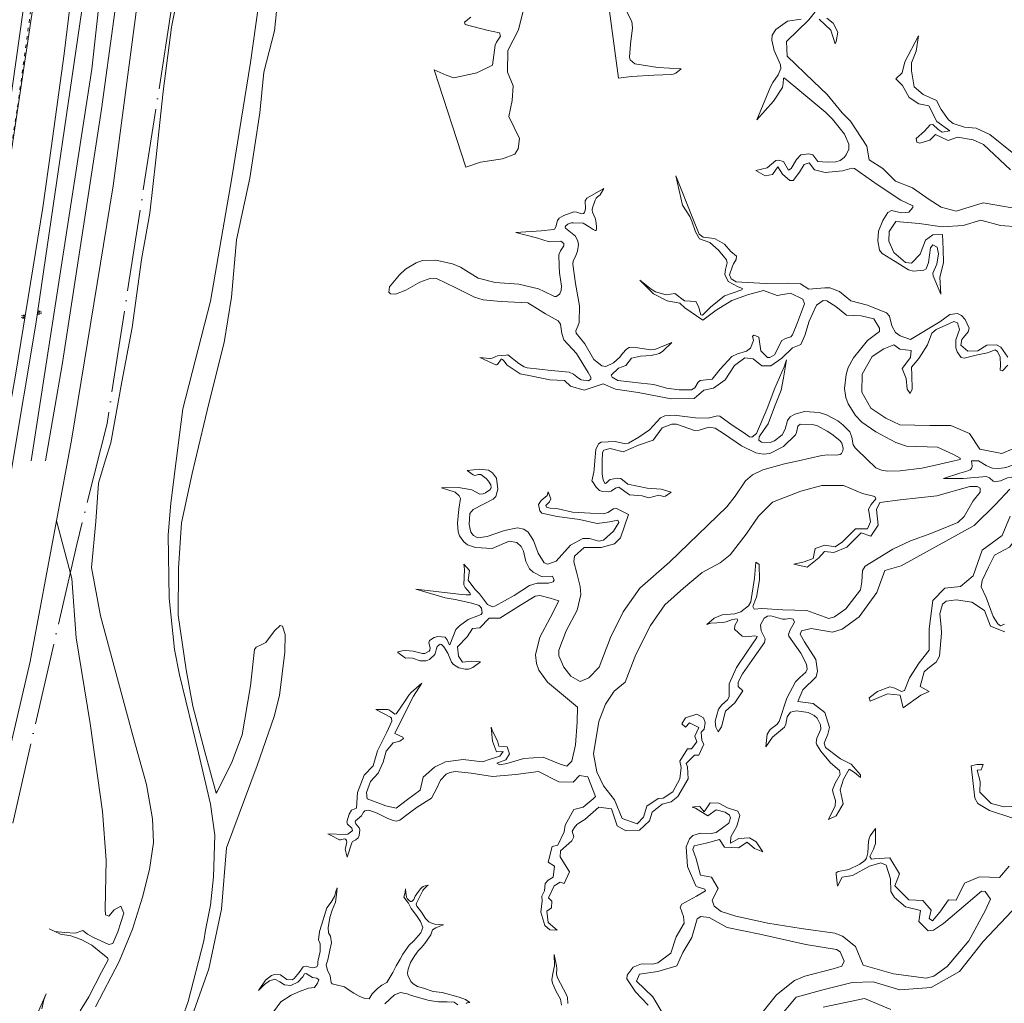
# Model space of a CAD drawing. Header units: metres. Extents: x 64961 to 73789, y 403835 to 410663.
# Tile 98 of 135: x 72292 to 72582, y 404840 to 405130. Entities that reach past the tile are written whole.
import ezdxf

# ---------------------------------------------------------------- set-up
doc = ezdxf.new("R2010")
doc.units = ezdxf.units.M
doc.linetypes.add('ACAD_ISO04W100', pattern=[30, 24, -3, 0, -3])
doc.linetypes.add('PERCEELGRENS', pattern=[2.5, 1, -1.5])
for name, color, linetype, lineweight in [('B-GEO-OG-GRENS-sectie-G', 253, 'ACAD_ISO04W100', 0), ('B-GEO-OG-GRENS_perceel-G', 253, 'PERCEELGRENS', 0), ('B-GEO-OG-OVLIJNOBJ-G', 253, 'Continuous', 0), ('B-GEO-OG-TALUD-S', 253, 'Continuous', 0), ('B-GEO-OG-VERH_kntgesl-G', 253, 'Continuous', 0), ('T22', 7, 'Continuous', 0)]:
    doc.layers.add(name, color=color, linetype=linetype, lineweight=lineweight)

# ---------------------------------------------------------------- blocks, each defined once
blk = doc.blocks.new('S04')
at = {"color": 0}
for p, q in [((0, 0.5), (0.5, 0.5)), ((0, 0.25), (1, 0.25)), ((0, 0), (0.5, 0)), ((0, -0.25), (1, -0.25)), ((0, -0.5), (0.5, -0.5))]:
    blk.add_line(p, q, dxfattribs=at)

msp = doc.modelspace()

# ---------------------------------------------------------------- linework, layer by layer
at = {"layer": 'B-GEO-OG-GRENS-sectie-G'}
msp.add_lwpolyline([(72382.775, 405570.095), (72380.867, 405540.787), (72378.805, 405513.193), (72349.383, 405274.72), (72356.136, 405259.031), (72346.124, 405192.738), (72317.91, 405011.008), (72308.967, 404975.311), (72286.188, 404876.022), (72271.539, 404818.588), (72255.954, 404762.765), (72240.531, 404714.454), (72131.155, 404418.738)], dxfattribs=at)
at = {"layer": 'B-GEO-OG-GRENS_perceel-G'}
msp.add_lwpolyline([(72183.867, 404663.238), (72184.61, 404665.24), (72205.42, 404725.92), (72218.25, 404766.36), (72234.06, 404821.18), (72247.21, 404869.08), (72255.09, 404901.26), (72266.47, 404957.48), (72279.32, 405025.78), (72291.57, 405104.22), (72307.69, 405223.02), (72311.716, 405256.259)], dxfattribs=at)
at = {"layer": 'B-GEO-OG-OVLIJNOBJ-G'}
for points in [[(72204.537, 404676.281), (72242.265, 404794.509), (72265.688, 404883.335), (72279.368, 404946.223), (72289.802, 404997.419), (72296.951, 405040.187), (72312.114, 405144.199), (72325.09, 405251.838), (72333.574, 405325.74), (72340.844, 405383.516), (72347.791, 405442.498), (72355.511, 405503.86), (72360.402, 405542.991), (72361.258, 405551.436), (72361.334, 405553.96), (72360.886, 405555.382)], [(72299.832, 405000), (72304.664, 405028.288), (72316.256, 405103.552), (72327.192, 405183.168), (72341.184, 405305.568), (72362.149, 405471.976)], [(72303.038, 404982.337), (72307.461, 405006.035), (72319.748, 405080.902), (72330.514, 405162.682), (72336.571, 405208.518), (72340.645, 405242.649)], [(72360.304, 405242.752), (72355.768, 405227.936), (72351.224, 405197.376), (72347.088, 405184.896), (72344.096, 405174.944), (72341.44, 405165.344), (72341.36, 405152.928), (72339.848, 405142.624), (72336.888, 405127.68), (72334.424, 405108.768), (72332.272, 405088.576), (72330.48, 405072.864), (72328.032, 405059.296), (72325.352, 405039.232), (72322.248, 405023.232), (72319.008, 405005.312), (72317.376, 405000)], [(72319.239, 405234.581), (72305.252, 405119.81), (72301.449, 405092.032), (72298.986, 405074.532), (72291.074, 405025.807), (72288.633, 405011.719), (72285.784, 404997.51), (72280.601, 404969.335), (72276.257, 404946.566), (72270.852, 404920.871), (72266.97, 404903.659), (72256.978, 404862.573), (72237.895, 404793.591)], [(72365.576, 405155.808), (72360.12, 405117.28), (72354.688, 405083.264), (72348.392, 405047.008), (72340.176, 405015.264), (72338.24, 405000)], [(72117.285, 404387.203), (72102.638, 404402.361), (72101.367, 404404.409), (72099.773, 404406.849), (72098.44, 404409.53), (72097.214, 404413.408), (72096.678, 404415.349), (72096.319, 404419.221), (72096.039, 404422.519), (72095.951, 404428.345), (72096.401, 404433.19), (72097.522, 404437.581), (72100.541, 404447.18), (72109.354, 404468.273), (72125.805, 404510.992), (72152.671, 404579.674), (72179.738, 404650.153), (72209.54, 404736.164), (72231.517, 404809.969), (72259.629, 404921.096), (72276.164, 405004.275), (72282.443, 405042.803), (72298.701, 405151.253)], [(72343.88, 405000), (72347.872, 405016.832), (72352.4, 405034.784), (72354.512, 405048.128), (72356.064, 405065.056), (72359.928, 405083.232), (72362.872, 405102.4), (72364.112, 405114.432), (72367.232, 405126.624), (72369.648, 405150.464)], [(72295.608, 405000), (72313.384, 405115.328), (72316.944, 405147.456)], [(72468.52, 405112.64), (72472.328, 405113.184), (72478.912, 405113.568), (72484.176, 405113.728), (72484.591, 405113.786), (72485.349, 405114.171), (72486.93, 405115.393), (72480.112, 405115.808), (72473.32, 405116.832), (72471.981, 405118.012), (72471.744, 405118.848), (72471.992, 405122.624), (72472.656, 405127.488), (72472.402, 405129.324), (72470.68, 405132.8)], [(72524.568, 405129.856), (72526.752, 405132.64)], [(72425.056, 405130.656), (72423.201, 405129.123), (72423.336, 405128.48), (72429.752, 405126.784), (72433.504, 405126.016), (72433.74, 405125.005), (72432.576, 405123.223), (72432.16, 405122.336), (72431.368, 405116.512), (72426.76, 405114.272), (72420.032, 405112.736), (72417.72, 405113.568), (72414.224, 405115.104)], [(72423.568, 405086.4), (72427.864, 405087.904), (72434.36, 405088.896), (72437.936, 405090.272), (72438.912, 405091.872), (72439.368, 405094.88), (72436.216, 405101.376), (72437.208, 405106.048), (72437.52, 405110.368), (72435.824, 405114.464), (72435.912, 405120.768), (72439.024, 405126.912), (72440.36, 405132.128)], [(72522.288, 405130.016), (72518.256, 405129.408), (72514.814, 405127.025), (72513.792, 405125.344), (72513.656, 405123.845), (72514.32, 405120.832), (72515.111, 405119.017), (72516.241, 405116.621), (72516.272, 405115.456), (72515.466, 405113.677), (72513.892, 405111.361), (72513.248, 405110.144), (72509.208, 405100.352), (72514.104, 405105.92), (72516.824, 405109.952), (72517.018, 405111.108), (72517.077, 405112.613), (72517.376, 405112.672), (72520.728, 405109.92), (72529.512, 405102.496), (72531.515, 405100.554), (72535.048, 405096.128), (72536.277, 405093.241), (72536.28, 405091.776), (72535.576, 405090.08), (72534.954, 405089.322), (72533.728, 405088.416), (72532.477, 405087.994), (72529.968, 405087.872), (72527.184, 405088.096), (72525.76, 405090.08), (72524.58, 405090.374), (72522.144, 405090.08), (72520.872, 405088.664), (72519.327, 405086.035)], [(72527.616, 405130.016), (72531, 405126.752), (72532.32, 405122.784), (72532.568, 405123.424), (72533.088, 405126.176), (72531.664, 405128.832), (72529.808, 405130.336)], [(72584.392, 405090.752), (72577.84, 405096.096), (72573.816, 405097.888), (72570.352, 405098.24), (72567.076, 405099.317), (72565.656, 405100.352), (72563.528, 405103.424), (72562.112, 405106.08), (72558.192, 405107.84), (72555.552, 405110.08), (72554.76, 405114.784), (72554.808, 405117.216), (72556.096, 405120.608), (72556.848, 405125.088), (72552.84, 405117.504), (72552.016, 405114.176), (72550.192, 405112.416), (72552.152, 405110.464), (72554.088, 405107.008)], [(72585.464, 405074.24), (72579.912, 405075.264), (72575.832, 405075.968), (72567.888, 405073.472), (72563.472, 405074.624), (72559.984, 405076.896), (72555.056, 405080.384), (72550.048, 405082.304), (72546.36, 405086.016), (72542.264, 405088.64), (72541.592, 405092.672), (72536.84, 405100.032), (72534.376, 405102.432), (72529.904, 405107.84), (72525.888, 405111.648), (72518.128, 405119.136), (72517.92, 405123.456)], [(72554.088, 405107.008), (72556.912, 405105.12), (72559.864, 405104.48), (72562.24, 405099.936), (72566.048, 405097.12), (72563.8, 405096.736), (72562.596, 405097.493), (72561.021, 405098.994), (72560.296, 405098.944), (72558.576, 405097.088), (72556.186, 405094.852), (72556.312, 405093.792), (72557.24, 405093.536), (72560.176, 405094.432), (72561.808, 405096.064), (72565.52, 405094.304), (72568.336, 405095.232), (72572.936, 405094.464), (72576, 405093.152), (72583.896, 405085.664)], [(72519.327, 405086.035), (72518.592, 405085.568), (72517.072, 405088.128), (72515.574, 405088.502), (72514.824, 405088.384), (72512.288, 405086.24), (72508.959, 405085.431), (72511.688, 405083.872), (72513.88, 405084.256), (72515.384, 405086.592), (72516.832, 405084.416), (72518.97, 405082.48), (72519.976, 405082.528), (72521.768, 405084.96), (72523.192, 405087.2), (72524.592, 405087.68), (72526.248, 405085.632), (72529.304, 405084.864), (72534.448, 405085.376), (72537.207, 405086.189), (72537.944, 405086.048), (72544.672, 405081.344), (72551.608, 405076.736), (72555.12, 405075.072), (72555.192, 405074.526), (72553.952, 405073.216), (72551.83, 405073.032), (72548.869, 405073.655), (72547.784, 405073.12), (72546.352, 405070.752), (72545.048, 405067.648), (72544.864, 405064.768), (72545.332, 405062.055), (72546.128, 405060.992), (72549.912, 405058.624), (72553.928, 405056.224), (72555.371, 405055.789), (72558.4, 405056.128), (72559.04, 405056.541), (72559.751, 405058.329), (72560.347, 405062.728), (72561.064, 405063.616), (72562.36, 405062.912), (72562.744, 405060.928), (72562.192, 405057.92), (72561.02, 405055.236), (72561.104, 405054.496), (72563.416, 405049.088), (72563.152, 405054.08), (72564.144, 405058.304)], [(72554.48, 405035.68), (72551.481, 405036.816), (72550.088, 405037.792), (72549.027, 405039.681), (72548.292, 405042.537), (72547.408, 405043.52), (72541.792, 405045.856), (72536.92, 405047.104), (72533.6, 405049.856), (72530.705, 405050.879), (72529.224, 405050.944), (72524.496, 405050.528), (72522.136, 405052.064), (72518.504, 405052.256), (72511.968, 405052.192), (72506.48, 405052.448), (72503.171, 405052.714), (72501.64, 405053.568), (72501.207, 405054.697), (72502.08, 405057.248), (72502.379, 405057.935), (72503.191, 405059.302), (72503.264, 405060.256), (72501.536, 405061.632), (72499.704, 405063.808), (72496.944, 405065.312), (72495.838, 405065.588), (72493.447, 405065.818), (72492.24, 405066.688), (72490.352, 405071.36), (72485.416, 405083.936), (72487.392, 405075.264), (72489.456, 405071.968), (72490.125, 405070.514), (72491.218, 405067.45), (72492.392, 405065.312), (72495.392, 405064.256), (72497.976, 405062.048), (72500.288, 405059.2), (72500.48, 405058.272), (72499.965, 405056.287), (72499.824, 405054.816), (72500.752, 405052.768), (72503.704, 405051.232), (72505.016, 405050.752), (72504.861, 405050.303), (72501.962, 405049.372), (72499.744, 405048.576), (72495.576, 405045.248), (72493.224, 405042.848)], [(72474.756, 405033.125), (72472.939, 405033.472), (72471.6, 405033.312), (72470.849, 405032.87), (72469.697, 405031.547), (72468.856, 405030.528), (72467.064, 405028.8), (72464.743, 405027.773), (72463.568, 405027.904), (72461.272, 405029.792), (72458.56, 405034.432), (72455.992, 405037.536), (72455.952, 405038.218), (72456.538, 405039.639), (72456.88, 405040.736), (72456.984, 405045.664), (72455.8, 405052.192), (72455.04, 405057.856), (72455.144, 405058.73), (72455.916, 405060.417), (72456.408, 405061.696), (72456.738, 405063.713), (72456.544, 405064.672), (72455.876, 405066.09), (72452.928, 405068.48), (72452.788, 405068.686), (72452.79, 405068.837), (72452.983, 405069.156), (72453.602, 405069.616), (72454.308, 405069.93), (72454.659, 405070.029), (72455.12, 405070.08), (72458.104, 405069.952), (72459.84, 405068.864), (72461.015, 405068.065), (72461.6, 405067.776), (72461.823, 405067.77), (72461.927, 405067.854), (72462.044, 405068.187), (72462.052, 405068.965), (72461.856, 405070.624), (72461.622, 405071.476), (72460.872, 405073.187), (72460.759, 405073.747), (72460.763, 405074.023), (72460.864, 405074.432), (72461.656, 405076.694), (72461.937, 405077.272), (72462.112, 405077.536), (72462.29, 405077.731)], [(72459.168, 405077.344), (72464.168, 405080.192)], [(72462.29, 405077.731), (72463.064, 405078.304)], [(72402.825, 405049.052), (72401.328, 405049.12), (72400.909, 405049.624), (72401.072, 405051.168), (72403.979, 405054.766), (72405.753, 405056.386), (72408.904, 405058.304), (72410.838, 405058.926), (72414.704, 405059.04), (72419.575, 405057.936), (72421.968, 405057.024), (72427.208, 405053.728), (72432.168, 405052.512), (72439.112, 405051.968), (72444.992, 405050.624), (72446.576, 405049.856), (72449.456, 405048.416), (72449.683, 405048.342), (72450.175, 405048.383), (72450.664, 405048.625), (72451.196, 405049.156), (72451.368, 405049.472), (72451.571, 405050.126), (72451.679, 405051.434), (72451.112, 405055.36), (72450.984, 405057.44), (72450.952, 405060.672), (72451.446, 405061.827), (72452.451, 405063.266), (72452.424, 405063.968), (72451.48, 405064.64), (72448.096, 405064.416), (72444.384, 405065.632), (72440.88, 405066.56), (72438.257, 405067.201), (72445.704, 405067.68), (72449.32, 405068.064), (72449.671, 405068.209), (72450.077, 405068.86), (72450.527, 405070.719), (72451.04, 405071.424), (72452.429, 405072.242), (72455.344, 405073.28), (72456.28, 405073.165), (72457.557, 405072.741), (72458.16, 405072.832), (72458.521, 405073.143), (72458.749, 405074.139), (72458.662, 405076.546), (72459.168, 405077.344)], [(72564.144, 405058.304), (72564.112, 405062.336), (72563.856, 405066.592), (72561.088, 405066.56), (72558.896, 405064.928), (72557.328, 405060.832), (72554.76, 405058.208), (72553.041, 405058.359), (72549.536, 405061.344), (72548.144, 405064.64), (72548.184, 405067.488), (72550.12, 405070.464), (72557.056, 405069.856), (72563.848, 405068.832), (72569.944, 405069.312), (72575.216, 405070.88), (72580.952, 405069.28), (72586.128, 405068.832)], [(72443.088, 405024.896), (72439.544, 405025.6), (72435.728, 405028.16), (72434.728, 405029.376), (72434.312, 405029.824), (72434.121, 405029.919), (72433.992, 405029.878), (72433.727, 405029.612), (72433.063, 405028.613), (72432.86, 405028.386), (72432.541, 405028.224), (72432.376, 405028.256), (72427.688, 405030.368), (72430.472, 405030.08), (72430.751, 405030.081), (72431.293, 405030.229), (72432.358, 405030.734), (72432.912, 405030.88), (72435.448, 405031.136), (72435.872, 405031.2), (72439.2, 405028.608), (72440.738, 405027.615), (72441.6, 405027.36), (72445.272, 405026.976), (72448.704, 405026.56), (72453.984, 405026.048), (72455.227, 405025.518), (72456.705, 405024.317), (72457.464, 405023.872), (72459.631, 405023.542), (72460.352, 405024), (72460.35, 405024.626), (72459.608, 405025.952), (72456.128, 405031.552), (72452.392, 405035.616), (72451.803, 405037.478), (72451.442, 405040.189), (72450.712, 405041.152), (72446.984, 405043.264), (72443.872, 405045.216), (72441.84, 405046.464), (72433.92, 405046.88), (72428.677, 405047.384), (72426.136, 405048.128), (72420.632, 405050.944), (72414.872, 405053.632), (72413.285, 405053.781), (72410.024, 405052.608), (72405.912, 405050.272), (72402.825, 405049.052)], [(72493.224, 405042.848), (72492.702, 405042.972), (72492.03, 405045.439), (72491.24, 405046.848), (72487.904, 405047.136), (72485.12, 405049.28), (72482.488, 405048.864), (72479.431, 405049.711), (72478.08, 405050.496), (72474.768, 405053.152), (72478.848, 405049.152), (72482.872, 405047.104), (72486.52, 405046.368), (72488.032, 405045.056)], [(72493.336, 405041.44), (72497.264, 405044.32), (72501.824, 405047.168), (72506.44, 405048.896), (72511.152, 405050.144), (72515.184, 405048.64), (72519.168, 405049.344), (72522.741, 405047.59), (72523.224, 405046.176), (72521.208, 405040.736), (72519.768, 405037.056), (72519.28, 405036.505), (72517.69, 405035.973), (72516.632, 405035.456), (72514.448, 405031.2), (72513.032, 405030.371), (72512.336, 405030.4), (72510.408, 405032.32), (72509.8, 405036.384), (72508.421, 405036.998), (72507.912, 405036.704), (72508.24, 405035.392), (72507.344, 405033.12), (72506.191, 405032.262), (72503.547, 405031.53), (72501.824, 405030.656), (72498.416, 405027.008), (72496.112, 405024.064), (72492.536, 405023.648), (72491.949, 405023.101), (72491.004, 405021.516), (72490.032, 405020.864), (72486.392, 405020.928), (72482.648, 405021.344), (72478.928, 405022.432), (72475.128, 405022.816), (72468.296, 405023.616), (72466.647, 405024.601), (72466.336, 405025.216), (72468.536, 405027.232), (72470.648, 405028.064), (72472.328, 405030.208), (72474.96, 405030.752), (72478.096, 405030.976), (72480.568, 405031.551), (72481.592, 405032.224), (72484.232, 405034.848), (72479.176, 405032.8), (72478.042, 405032.637), (72474.756, 405033.125)], [(72567.304, 405000), (72569.072, 405000.416), (72569.078, 405000.78), (72567.128, 405001.856), (72562.416, 405004.032), (72553.28, 405004.288), (72550.172, 405005.421), (72544.256, 405008.544), (72540.157, 405011.407), (72538.304, 405013.344), (72536.133, 405016.799), (72535.475, 405018.579), (72535.048, 405021.28), (72535.489, 405025.363), (72536.144, 405027.41), (72537.696, 405030.336), (72541.808, 405035.36), (72543.394, 405036.54), (72545.349, 405038.106), (72545.32, 405039.008), (72543.672, 405041.793), (72539.92, 405042.72), (72535.64, 405042.912), (72532.496, 405045.408), (72529.8, 405047.072), (72528.78, 405047.139), (72526.776, 405045.792), (72524.592, 405041.12), (72523.32, 405036.896), (72522.184, 405034.272), (72519.72, 405033.248), (72516.576, 405030.208), (72513.384, 405027.904), (72510.656, 405027.936), (72508.128, 405029.984), (72505.648, 405030.272), (72502.672, 405028.032), (72499.952, 405023.84), (72496.488, 405021.408), (72493.6, 405020.768), (72490.792, 405018.368), (72484, 405018.272), (72474.328, 405020.096), (72467.568, 405021.12), (72463.96, 405022.656), (72458.432, 405020.8), (72454.392, 405021.952), (72452.64, 405023.584), (72448.272, 405023.808), (72443.088, 405024.896)], [(72563.08, 405040.864), (72566.072, 405043.072), (72568.334, 405043.383), (72569.464, 405042.784), (72570.56, 405041.576), (72571.712, 405039.04), (72571.475, 405037.928), (72569.581, 405035.682), (72569.288, 405034.016), (72571.376, 405032.256), (72574.344, 405032.352), (72576.944, 405034.08), (72579.784, 405034.109), (72581.12, 405033.408), (72583.104, 405030.464)], [(72583.157, 405028.143), (72581.566, 405026.506), (72580.88, 405026.656), (72581, 405028.192), (72580.848, 405030.528), (72580.079, 405032.177), (72579.408, 405032.64), (72577.168, 405031.744), (72574.2, 405031.232), (72570.256, 405030.176), (72569.418, 405030.444), (72568.168, 405032.096), (72567.787, 405033.263), (72567.84, 405035.584), (72568.912, 405038.656), (72568.304, 405040.576), (72567.208, 405040.975), (72564.912, 405039.904), (72561.997, 405038.637), (72560.768, 405037.6), (72559.456, 405034.144), (72556.912, 405030.144), (72554.736, 405027.584), (72554.896, 405025.216), (72554.968, 405021.056), (72554.408, 405019.808), (72553.464, 405021.12), (72553.152, 405024.256), (72552.064, 405027.2), (72554.432, 405030.4), (72554.656, 405032.448), (72551.36, 405032.864), (72549.608, 405034.112), (72546.6, 405032.96)], [(72546.6, 405032.96), (72543.192, 405030.688), (72540.216, 405025.504), (72540.184, 405020.16), (72542.8, 405015.52), (72547.24, 405012.544), (72551.32, 405010.528), (72560.16, 405010.4), (72566.32, 405010.336), (72571.864, 405008.032), (72574.88, 405003.456), (72581.416, 405002.176), (72587.816, 405004.896)], [(72461.544, 405000), (72461.832, 405003.296), (72462.617, 405004.98), (72463.408, 405005.504), (72467.52, 405005.632), (72470.584, 405005.026), (72471.44, 405005.184), (72474.456, 405006.976), (72477.648, 405009.056), (72480.832, 405012.64), (72482.186, 405013.202), (72484.936, 405013.44), (72491.152, 405012.608), (72494.928, 405012.544), (72496.094, 405012.808), (72497.629, 405013.25), (72498.368, 405013.12), (72501.92, 405010.496), (72505.272, 405008.32), (72507.056, 405007.008), (72507.786, 405006.95), (72509.152, 405008.064), (72512.304, 405015.424), (72514.568, 405021.376), (72517.28, 405027.68), (72517.92, 405029.728), (72517.128, 405024.384), (72516.416, 405020.736), (72514.384, 405015.872), (72512.536, 405010.848), (72511.438, 405009.181), (72509.898, 405007.083), (72509.84, 405006.08), (72510.626, 405005.429), (72513.176, 405005.408), (72514.401, 405005.912), (72516.712, 405007.616), (72517.589, 405009.335), (72518.232, 405011.87), (72519.032, 405012.896), (72520.372, 405013.743), (72523.216, 405014.528), (72527.547, 405014.249), (72529.696, 405013.568), (72533.093, 405011.763), (72534.588, 405010.623), (72536.592, 405008.544), (72537.225, 405006.957), (72537.624, 405004.69), (72538.184, 405003.776)], [(72463.712, 405000), (72463.752, 405002.4), (72464.176, 405003.086), (72466.088, 405003.648), (72469.896, 405002.592), (72474.368, 405004.608), (72478.728, 405006.016), (72481.312, 405009.664), (72484.177, 405010.746), (72485.6, 405010.816), (72490.92, 405008.896), (72492.264, 405009.016), (72495.074, 405009.883), (72496.976, 405009.632), (72499.672, 405007.808), (72504.696, 405004.352), (72508.945, 405002.34), (72511.096, 405001.92), (72513.084, 405002.156), (72517.056, 405004.224), (72520.616, 405007.616), (72520.954, 405008.361), (72521.296, 405010.149), (72522, 405010.752), (72526.052, 405010.584), (72527.054, 405010.277), (72529.968, 405008.672), (72531.29, 405007.856), (72533.68, 405005.952), (72534.247, 405005.133), (72534.604, 405003.66), (72534.562, 405002.942), (72534.159, 405002.115), (72533.784, 405001.888), (72532.597, 405001.654), (72530.166, 405001.698), (72528.368, 405001.568), (72521.496, 405000)], [(72538.184, 405003.776), (72542.08, 405000)], [(72317.376, 405000), (72315.344, 404993.408), (72314.584, 404982.08), (72313.352, 404968.608), (72316, 404954.336), (72325.56, 404918.72), (72329.52, 404904.704), (72331.288, 404894.592), (72331.576, 404887.616), (72330.392, 404879.616), (72328.376, 404871.52), (72325.384, 404862.08), (72321.496, 404852.512), (72314.48, 404839.168)], [(72346.44, 404858.624), (72346.88, 404861.792), (72348.408, 404869.12), (72349.272, 404877.472), (72349.68, 404889.728), (72348.376, 404898.848), (72344.808, 404914.016), (72339.208, 404936.992), (72337.743, 404944.436), (72336.176, 404959.52), (72335.877, 404978.192), (72336.648, 404987.488), (72338.24, 405000)], [(72370.355, 404948.824), (72369.584, 404951.328), (72368.924, 404951.49), (72367.256, 404949.888), (72364.672, 404946.528), (72363.501, 404945.849), (72361.82, 404945.067), (72361.368, 404944.384), (72360.144, 404933.696), (72357.664, 404919.328), (72354.528, 404910.976), (72350.312, 404902.624), (72350.008, 404902.144), (72346.656, 404914.272), (72343.192, 404927.776), (72341.24, 404938.432), (72338.896, 404954.528), (72338.936, 404968.416), (72339.84, 404981.728), (72343, 404996.256), (72343.88, 405000)], [(72454.456, 404936.608), (72457.168, 404935.04), (72459.744, 404936.096), (72462.768, 404939.232), (72466.104, 404948), (72469.896, 404955.552), (72474.76, 404962.432), (72483.528, 404970.144), (72500.384, 404986.432), (72502.846, 404989.612), (72505.934, 404994.046), (72507.976, 404995.84), (72510.99, 404997.361), (72517.424, 404999.072), (72521.496, 405000)], [(72461.544, 405000), (72461.32, 404997.376), (72461.198, 404996.618), (72460.67, 404994.014), (72460.85, 404993.879), (72461.919, 404992.212), (72462.944, 404991.232), (72463.837, 404990.936), (72465.664, 404990.816), (72466.33, 404991.035), (72467.645, 404991.926), (72468.608, 404992.224), (72471.744, 404989.952), (72475.456, 404989.696), (72477.472, 404989.12), (72480.36, 404989.824), (72480.813, 404989.775), (72481.744, 404989.503), (72482.368, 404989.6), (72484.034, 404990.725), (72481.096, 404991.584), (72476.944, 404991.968), (72471.24, 404993.088), (72469.232, 404994.752), (72468.214, 404994.866), (72466.072, 404994.464), (72465.665, 404994.199), (72464.913, 404993.377), (72464.591, 404993.262), (72464.448, 404993.376), (72463.964, 404994.256), (72463.648, 404996.192), (72463.712, 405000)], [(72520.832, 404842.08), (72529.056, 404844.32), (72537.28, 404846.336), (72543.496, 404846.528), (72551.352, 404844.16), (72560.584, 404844.864), (72568.88, 404849.632), (72575.872, 404858.432), (72586.048, 404869.28), (72595.104, 404883.104), (72606.216, 404901.856), (72618.968, 404925.152), (72627.36, 404945.184), (72636.68, 404972.672), (72642.552, 404993.856), (72643.824, 405000)], [(72542.08, 405000), (72543.632, 404998.496), (72544.314, 404997.948), (72545.92, 404997.219), (72547.733, 404996.888), (72551.44, 404996.992), (72557.785, 404997.859), (72560.928, 404998.496), (72567.304, 405000)], [(72594.504, 405000), (72594.2, 404999.808), (72592.794, 404998.714), (72590.254, 404996.175), (72588.048, 404994.56), (72587.205, 404994.39), (72585.445, 404994.906), (72584.136, 404995.168), (72583.063, 404994.941), (72580.93, 404994.083), (72579.352, 404993.792), (72578.773, 404994.012), (72577.718, 404994.955), (72576.84, 404995.328), (72569.984, 404994.816), (72564.144, 404994.752), (72568.96, 404996.352), (72571.07, 404996.917), (72572.018, 404997.328), (72572.442, 404997.713), (72572.563, 404997.949), (72572.608, 404998.368), (72572.44, 405000)], [(72587.048, 405000), (72585.36, 404999.104), (72583.209, 404998.198), (72582.055, 404997.894), (72580.305, 404997.69), (72578.616, 404997.861), (72577.824, 404998.112), (72576.732, 404998.619), (72574.52, 405000)], [(72580.976, 404951.424), (72580.22, 404951.968), (72578.84, 404954.176), (72576.792, 404959.744), (72575.256, 404962.848), (72575.569, 404964.771), (72577.408, 404968.672), (72579.2, 404972.224), (72583.592, 404974.528), (72586.792, 404978.688), (72588.416, 404980.736), (72587.352, 404978.144), (72587.56, 404976.48), (72588.248, 404976.608), (72589.992, 404979.424), (72589.928, 404984.352), (72591.872, 404988.768), (72592.087, 404989.761), (72592.293, 404991.84), (72592.848, 404993.28), (72594.047, 404994.636), (72596.936, 404996.704), (72602.216, 405000)], [(72436.296, 404976.32), (72431.328, 404974.144), (72426.408, 404974.464), (72424.005, 404975.234), (72422.928, 404976.096), (72421.72, 404977.858), (72421.266, 404979.078), (72421.064, 404981.6), (72421.512, 404985.76), (72421.976, 404988.896), (72421.635, 404989.651), (72420.377, 404990.7), (72416.42, 404992.013), (72421.424, 404992.096), (72425.28, 404991.456), (72427.72, 404990.176), (72428.686, 404990.295), (72429.346, 404990.59), (72430.6, 404991.424), (72430.94, 404991.832), (72431.024, 404992.15), (72430.906, 404992.861), (72430.188, 404994.012), (72429.488, 404994.751), (72427.984, 404995.904), (72427.241, 404995.961), (72426.193, 404995.704), (72425.72, 404995.84), (72423.963, 404997.103), (72427.664, 404997.536), (72430.208, 404997.257), (72431.44, 404996.416), (72432.574, 404994.865), (72432.992, 404991.648), (72432.378, 404989.459), (72431.616, 404988.672), (72425.696, 404985.664), (72424.755, 404984.477), (72424.496, 404981.184), (72424.975, 404978.983), (72425.784, 404977.952), (72427.126, 404977.306), (72429.856, 404977.728), (72434.896, 404979.488), (72438.774, 404980.235), (72440.672, 404979.84), (72441.855, 404978.986), (72443.456, 404976.512), (72444.848, 404972.768), (72446.656, 404969.92)], [(72446.656, 404969.92), (72447.715, 404969.535), (72450.104, 404970.464), (72454.376, 404975.136), (72458, 404977.12), (72459.984, 404977.084), (72462.739, 404976.365), (72464.048, 404976.576), (72467, 404979.264), (72468.633, 404981.845), (72468.312, 404982.528), (72465.872, 404982.016), (72462.224, 404981.568), (72457.04, 404982.72), (72450.392, 404983.616), (72445.968, 404984.544), (72445.309, 404985.233), (72444.952, 404987.136), (72445.728, 404988.285), (72447.509, 404989.808), (72447.822, 404990.889), (72448.592, 404988.8), (72448.193, 404987.898), (72447.116, 404986.782), (72447.272, 404986.368), (72448.425, 404985.998), (72449.988, 404985.943), (72450.76, 404985.856), (72455, 404984.896), (72460.288, 404984.608), (72464.064, 404984.352), (72465.382, 404984.794), (72467.049, 404985.844), (72467.88, 404985.92), (72471.473, 404984.204), (72469.08, 404977.344), (72467.32, 404975.552), (72463.408, 404974.432), (72458.352, 404974.496), (72455.581, 404971.862), (72455.368, 404970.208), (72456.2, 404966.912), (72457.168, 404962.976), (72457.385, 404960.655), (72456.296, 404956), (72453.104, 404949.888), (72450.92, 404944.192), (72450.943, 404942.548), (72452.392, 404939.232), (72454.456, 404936.608)], [(72469.576, 404894.688), (72467.304, 404900.16), (72464.12, 404904.288), (72462.104, 404908.448), (72461.136, 404913.696), (72462.68, 404923.232), (72464.68, 404928.352), (72467.232, 404932.192), (72470.464, 404934.816), (72473.592, 404942.944), (72477.912, 404951.52), (72482.168, 404957.568), (72487.592, 404962.432), (72493.152, 404967.104), (72498.48, 404969.984), (72501.419, 404972.275), (72506.096, 404978.336), (72509.688, 404983.648), (72513.8, 404987.776), (72522.176, 404991.008), (72528.328, 404992.736), (72534.736, 404992.736), (72540.36, 404990.4), (72544.008, 404989.44), (72544.256, 404988.788), (72542.873, 404987.124), (72542.104, 404985.76), (72542.728, 404982.048), (72541.832, 404980), (72538.256, 404980), (72534.472, 404976.128), (72532.28, 404974.656), (72529.248, 404975.168), (72526.416, 404974.208), (72525.8, 404971.264), (72523.2, 404970.24), (72520.16, 404969.504)], [(72501.056, 404934.272), (72503.264, 404939.104), (72506.296, 404943.68), (72509.232, 404947.936), (72509.304, 404948.234), (72508.69, 404948.405), (72506.036, 404948.148), (72504.92, 404948.352), (72502.616, 404950.368), (72502.774, 404951.488), (72503.665, 404953.086), (72503.44, 404953.44), (72502.053, 404953.292), (72500.16, 404952.596), (72499.2, 404952.352), (72495.648, 404952.185), (72494.554, 404951.825), (72496.624, 404953.632), (72499.029, 404954.611), (72502.757, 404954.956), (72504.496, 404955.552), (72506.795, 404957.261), (72507.464, 404958.464), (72508.544, 404965.44), (72508.888, 404970.176), (72509.92, 404969.472), (72510, 404964.896), (72509.112, 404959.808), (72508.61, 404958.64), (72508.082, 404957.087), (72508.464, 404956.32), (72510.656, 404956.48), (72516.848, 404956.096), (72523.952, 404955.904), (72530.392, 404953.568), (72532.122, 404954.041), (72535.4, 404956.352), (72539.712, 404961.984), (72540.192, 404964.349), (72540.36, 404967.664), (72541.152, 404968.96), (72549.24, 404973.92), (72554.512, 404976.384), (72560.488, 404978.592), (72568.384, 404981.824), (72570.247, 404983.624), (72572.88, 404988.224), (72575.003, 404990.738), (72574.952, 404991.936), (72574.098, 404992.459)], [(72574.098, 404992.459), (72571.96, 404992.416), (72562.272, 404989.664), (72551.48, 404988.448), (72545.48, 404987.712), (72544.488, 404985.664), (72544.92, 404981.024), (72542.832, 404977.824), (72539.96, 404978.752), (72535.712, 404974.528), (72531.912, 404972.992), (72529.144, 404973.312), (72527.44, 404971.392), (72524.08, 404968.64)], [(72573.264, 404980.896), (72579.504, 404987.104), (72583.76, 404991.616)], [(72141.835, 404466.263), (72147.114, 404479.391), (72169.968, 404537.802), (72181.594, 404569.833), (72213.915, 404660.923), (72261.181, 404801.387), (72276.373, 404859.947), (72295.306, 404940.907), (72303.038, 404982.337)], [(72302.566, 404861.413), (72305.44, 404861.056), (72308.552, 404860.896), (72310.816, 404861.728), (72312.184, 404860.608), (72313.904, 404859.616), (72318.424, 404857.536), (72319.575, 404857.899), (72321.128, 404861.248), (72322.808, 404866.816), (72321.936, 404868.864), (72320.016, 404867.808), (72318.416, 404865.856), (72317.48, 404866.304), (72317.36, 404867.936), (72317.672, 404882.432), (72316.6, 404896.672), (72312.984, 404922.656), (72308.856, 404947.808), (72307.504, 404965.28), (72303.038, 404982.337)], [(72583.792, 404983.68), (72581.504, 404977.984), (72575.608, 404973.696), (72572.952, 404966.08), (72569.216, 404962.944), (72564.568, 404962.496), (72561.056, 404958.88), (72559.96, 404950.496), (72560.016, 404944.256), (72557.032, 404940.48), (72554.144, 404936.032), (72552.712, 404932.384), (72551.798, 404932.093), (72549.824, 404933.066), (72548.36, 404933.44), (72544.736, 404932.096), (72542.296, 404930.144), (72542.568, 404929.248), (72547.728, 404931.328), (72551.44, 404931.008), (72552.296, 404927.232), (72557.496, 404930.944), (72559.944, 404932.032), (72557.36, 404933.504), (72558.52, 404937.824), (72559.533, 404938.873), (72562.014, 404940.716), (72563.056, 404942.496), (72563.568, 404949.184), (72563.494, 404951.089), (72563.134, 404954.905), (72563.856, 404957.76), (72564.938, 404958.701), (72567.92, 404959.008), (72572.488, 404958.4), (72576.224, 404955.904), (72578.024, 404951.328), (72582.28, 404949.6)], [(72412.664, 404946.432), (72412.864, 404947.072), (72414.208, 404948), (72415.341, 404948.243), (72417.512, 404948.032), (72418.052, 404947.295), (72418.593, 404945.922), (72418.84, 404945.824), (72420.64, 404950.336), (72421.683, 404951.352), (72424.24, 404953.216), (72428.096, 404954.72), (72428.385, 404955.206), (72428.185, 404956.623), (72427.512, 404957.344), (72425.36, 404958.016), (72420.416, 404959.168), (72417.494, 404959.623), (72408.856, 404962.161), (72421.48, 404960.736), (72423.618, 404960.473), (72424.68, 404960.544), (72424.917, 404960.666), (72424.742, 404961.155), (72423.325, 404962.686), (72422.96, 404963.488), (72423.192, 404967.936), (72422.95, 404969.505), (72424.608, 404967.712), (72424.232, 404964.864), (72426.152, 404962.208), (72427.608, 404960.832), (72429.96, 404957.632), (72431.355, 404957.024), (72432.048, 404957.152), (72437.752, 404960.352), (72442.328, 404963.296), (72444.582, 404963.912), (72447.853, 404964), (72449.28, 404964.352), (72449.534, 404964.831), (72449.04, 404966.016), (72446.016, 404965.856), (72443.422, 404967.178), (72442.288, 404968.192), (72441.247, 404970.307), (72440.571, 404973.373), (72439.88, 404974.752), (72438.52, 404975.968), (72436.296, 404976.32)], [(72551.752, 404969.056), (72546.88, 404967.712), (72544.592, 404961.184), (72539.344, 404954.016), (72534.325, 404950.436), (72531.496, 404949.504), (72525.192, 404950.56), (72522.392, 404949.952), (72522.026, 404948.932), (72523.232, 404946.688), (72526.56, 404941.504), (72527.131, 404938.036), (72526.68, 404936.384), (72522.768, 404932.544), (72521.256, 404929.152), (72525.816, 404928.512), (72529.216, 404925.888), (72530.584, 404921.472), (72530.113, 404919.474), (72529.075, 404916.799), (72529.424, 404915.52), (72533.88, 404912.224), (72536.992, 404910.688), (72539.776, 404907.488), (72539.744, 404906.688), (72537.96, 404908.224), (72536.456, 404909.152), (72534.792, 404906.24), (72533.76, 404903.072), (72534.664, 404898.976), (72532.544, 404895.456), (72530.294, 404894.331), (72532.32, 404898.432), (72532.424, 404899.94), (72531.706, 404902.081), (72531.536, 404903.136), (72532.304, 404905.096), (72533.733, 404907.63), (72533.576, 404908.832), (72530.968, 404911.072), (72528.092, 404914.498), (72526.896, 404916.384), (72526.705, 404916.984), (72526.909, 404918.265), (72528.031, 404920.948), (72528.024, 404922.24), (72527, 404924.154), (72526.112, 404924.96), (72524.368, 404925.846), (72520.864, 404926.368)], [(72447.64, 404934.784), (72445.071, 404938.3), (72444.352, 404940.256), (72444.076, 404942.859), (72445.352, 404948.032), (72448.36, 404953.728), (72450.944, 404958.784), (72448.368, 404959.552), (72445.352, 404960.368), (72443.96, 404960.128), (72439.664, 404957.504), (72433.52, 404953.664), (72430.432, 404953.6), (72427.624, 404950.784), (72425.528, 404950.624), (72423.904, 404948.16), (72421.08, 404945.184), (72421.344, 404942.432), (72422.552, 404940.736), (72425.36, 404941.024), (72427.824, 404940.832), (72425.632, 404939.168), (72424.345, 404938.643), (72423.367, 404938.599), (72421.456, 404939.04), (72419.906, 404939.994), (72419.296, 404940.704), (72418.288, 404943.36), (72417.072, 404945.217), (72416.368, 404945.92), (72415.982, 404945.954), (72415.152, 404945.312), (72414.376, 404942.944), (72412.812, 404941.471), (72411.864, 404941.056), (72410.135, 404941.133), (72407.822, 404941.872), (72406.672, 404941.984), (72405.811, 404941.889), (72403.512, 404943.52), (72403.572, 404943.759), (72404.784, 404944.064), (72405.863, 404944.163), (72408.008, 404943.968), (72410.784, 404943.264), (72411.443, 404943.289), (72412.736, 404943.904), (72412.974, 404944.18), (72413.042, 404944.875), (72412.664, 404946.432)], [(72520.864, 404926.368), (72519.104, 404925.984), (72518.2, 404924.618), (72517.8, 404922.456), (72517.328, 404921.568), (72513.864, 404918.56), (72511.928, 404915.712), (72512.288, 404919.52), (72513.121, 404920.893), (72515.105, 404922.338), (72515.8, 404923.232), (72518.04, 404930.112), (72520.656, 404934.944), (72521.868, 404936.199), (72523.657, 404937.724), (72524.088, 404938.592), (72523.881, 404940.131), (72522.168, 404943.328), (72518.648, 404948.352), (72518.538, 404948.866), (72518.992, 404950.063), (72520.323, 404952.475), (72519.904, 404953.312), (72518.915, 404953.532), (72517.574, 404953.335), (72516.912, 404953.312), (72515.386, 404953.711), (72513.359, 404954.295), (72512.352, 404954.208), (72511.436, 404953.632), (72510.304, 404951.648), (72510.547, 404949.893), (72511.664, 404947.54), (72511.488, 404946.496), (72508.464, 404942.144), (72505.008, 404937.28), (72503.775, 404934.765), (72503.76, 404933.504), (72505.119, 404932.254), (72502.744, 404928.736), (72499.992, 404926.272), (72498.832, 404921.696), (72497.872, 404920.224), (72497.176, 404921.568), (72496.936, 404923.334), (72497.96, 404926.816), (72498.955, 404928.107), (72500.609, 404929.62), (72501.128, 404930.528), (72501.056, 404934.272)], [(72582.129, 404951.897), (72580.976, 404951.424)], [(72340.792, 404830.432), (72347.856, 404850.4), (72351.584, 404867.936), (72353.064, 404886.016), (72362.152, 404910.24), (72367.104, 404924.672), (72368.667, 404930.88), (72370.224, 404943.648), (72370.355, 404948.824)], [(72456.426, 404927.439), (72456.312, 404922.976), (72455.888, 404916.384), (72454.802, 404911.51), (72453.264, 404910.08), (72451.312, 404910.688), (72446.304, 404912.672), (72440.664, 404912.288), (72435.608, 404910.816), (72433.512, 404910.496), (72432.712, 404910.976), (72435.352, 404911.968), (72436.392, 404913.728), (72435.672, 404915.808), (72433.296, 404916), (72432.912, 404917.536), (72431.4, 404920.352), (72431, 404921.6), (72431.424, 404917.408), (72432.576, 404914.272), (72434.568, 404914.368), (72433.528, 404913.056), (72430.736, 404912.096), (72428.456, 404911.392), (72422.784, 404912.032), (72417.536, 404911.36), (72414.368, 404909.728), (72411.032, 404906.848), (72410.096, 404903.008), (72406.376, 404900.256), (72403.072, 404897.728), (72400.04, 404898.368), (72394.456, 404900.448), (72394.28, 404902.304), (72395.48, 404905.568), (72397.768, 404908), (72399.192, 404911.2), (72400.104, 404914.496), (72402.192, 404916.96), (72404.16, 404917.44), (72405.2, 404918.24), (72405.024, 404918.592), (72402.656, 404919.712), (72404.784, 404924.064), (72408.176, 404930.72), (72410.576, 404934.496), (72407.472, 404931.776), (72406.802, 404931.023), (72405.696, 404929.312), (72403.16, 404925.568)], [(72403.16, 404925.568), (72403.016, 404925.443), (72402.688, 404925.412), (72401.491, 404926.273), (72400.837, 404926.684), (72400.512, 404926.752), (72397.056, 404926.784), (72401.352, 404924.512), (72401.69, 404924.216), (72401.809, 404923.348), (72400.256, 404920.064), (72397.536, 404914.56), (72396.216, 404910.208), (72393.656, 404907.456), (72391.656, 404902.304), (72391.352, 404897.728), (72389.912, 404897.12), (72389.228, 404895.972), (72388.52, 404893.632), (72388.748, 404893.005), (72389.962, 404891.77), (72390.18, 404891.172), (72390.024, 404890.88), (72388.789, 404890.073), (72388.096, 404889.984), (72382.96, 404890.175), (72383.672, 404889.76), (72386.376, 404888.416), (72386.784, 404888.382), (72387.68, 404888.64), (72388.075, 404888.591), (72388.24, 404888.448), (72388.379, 404888.225), (72388.499, 404887.766), (72388.461, 404887.294), (72388.176, 404886.336), (72388.042, 404885.625), (72388.08, 404885.28), (72388.6, 404883.232), (72389.944, 404887.456), (72390.227, 404887.864), (72391.194, 404888.394), (72391.824, 404888.928), (72392.163, 404889.701), (72392.376, 404891.296), (72392.159, 404891.907), (72391.187, 404893.106), (72390.97, 404893.677), (72391.048, 404893.952), (72392.848, 404895.488)], [(72488.224, 404924.32), (72487.176, 404922.528), (72488.272, 404921.568), (72489.368, 404922.848)], [(72494.048, 404922.912), (72493.544, 404924.288), (72491.6, 404925.376)], [(72492.112, 404921.44), (72490.944, 404918.944), (72491.536, 404917.248)], [(72492.8, 404920.096), (72493.752, 404920.928)], [(72490.032, 404915.2), (72488.792, 404915.168)], [(72493.64, 404916.544), (72493.016, 404917.664)], [(72490.888, 404913.344), (72492.112, 404913.344)], [(72486.576, 404911.584), (72486.928, 404909.664)], [(72488.816, 404909.824), (72488.464, 404910.88)], [(72586.592, 404898.304), (72582.088, 404898.08), (72578.216, 404899.104), (72574.872, 404902.4), (72574.984, 404905.536), (72574.08, 404908.864), (72575.32, 404908.992), (72575.872, 404910.528), (72573.968, 404910.528), (72572.32, 404910.176), (72573.448, 404900.608), (72574.296, 404899.063), (72577.784, 404897.056), (72584.28, 404894.816)], [(72392.848, 404895.488), (72393.055, 404895.808), (72393.422, 404896.562), (72393.816, 404896.96), (72394.983, 404897.101), (72397.472, 404896.224), (72400.576, 404894.624), (72402.188, 404894.047), (72403.017, 404893.917), (72404.128, 404894.208), (72406.992, 404896.288), (72409.256, 404897.984), (72413.408, 404900.608), (72415.056, 404903.584), (72416.072, 404905.984), (72417.802, 404907.701), (72418.862, 404908.243), (72420.552, 404908.512), (72425.16, 404908), (72431.368, 404907.072), (72438.24, 404907.648), (72444.904, 404908.544), (72450.952, 404905.44)], [(72455.16, 404905.344), (72456.968, 404907.296)], [(72459.424, 404906.976), (72461.68, 404901.12), (72461.048, 404900.48), (72458.064, 404897.984), (72455.328, 404897.28)], [(72486.544, 404906.336), (72484.512, 404902.496)], [(72486, 404901.184), (72488.968, 404906.368)], [(72451.456, 404885.184), (72454.76, 404888.128), (72455.328, 404889.216), (72454.896, 404890.88), (72455.707, 404892.288), (72455.992, 404892.64), (72456.236, 404892.874), (72456.777, 404893.291), (72458.552, 404894.4), (72462.72, 404898.016)], [(72476.8, 404898.336), (72475.816, 404895.04), (72474.032, 404893.088)], [(72481.648, 404900.608), (72480.192, 404900.512)], [(72481.328, 404898.848), (72483.984, 404899.584)], [(72575.384, 404873.216), (72576.427, 404873.151), (72578.008, 404870.88), (72576.496, 404867.488), (72571.648, 404858.592), (72565.28, 404851.072), (72561.323, 404848.267), (72559.112, 404847.68), (72549.504, 404848.928), (72540.528, 404851.488), (72538.272, 404856.96), (72534.421, 404860.044), (72532.184, 404860.864), (72522.288, 404862.24), (72512.496, 404863.872), (72503.048, 404865.888), (72498.73, 404867.295), (72496.696, 404868.8), (72496.056, 404870.592), (72497.848, 404874.08), (72495.856, 404877.344), (72492.632, 404877.952), (72491.384, 404882.784), (72490.342, 404885.483), (72490.736, 404886.624), (72494.344, 404887.424), (72498.24, 404888.448), (72499.672, 404886.208), (72503.88, 404885.984), (72506.36, 404887.68), (72508.536, 404885.792), (72511.016, 404884.832), (72509.067, 404887.765), (72507.072, 404888.992), (72503.904, 404888.736), (72501.488, 404887.392), (72501.592, 404889.28), (72503.384, 404892.352), (72504.226, 404895.524), (72503.624, 404896.864), (72500.6, 404897.824), (72498.072, 404899.2), (72495.536, 404899.296), (72493.712, 404896.576), (72492.416, 404898.208), (72490.784, 404898.048), (72490.205, 404897.959), (72491.128, 404897.664), (72494.792, 404895.488), (72497.208, 404897.216)], [(72466.432, 404897.536), (72468.088, 404892.48)], [(72497.208, 404897.216), (72499.887, 404896.557), (72501.152, 404895.648), (72501.506, 404894.894), (72501, 404893.312), (72497.264, 404890.528), (72495.78, 404890.203), (72492.614, 404890.38), (72490.416, 404889.664), (72489.435, 404888.665), (72488.416, 404886.272), (72488.832, 404880.544), (72491.312, 404874.848), (72491.977, 404874.476), (72493.918, 404873.813), (72494.144, 404873.312), (72491.488, 404871.808), (72487.112, 404869.472), (72486.632, 404868.531), (72487.645, 404865.79), (72487.864, 404863.808), (72485.512, 404859.808), (72483.944, 404855.04), (72480.056, 404852.128), (72478.528, 404851.746), (72475.228, 404851.818), (72472.864, 404850.848), (72471.039, 404848.563), (72470.992, 404847.424), (72473.48, 404843.584), (72477.256, 404839.712)], [(72477.6, 404893.984), (72478.424, 404896.48)], [(72452.752, 404892.736), (72452.528, 404890.72)], [(72470.648, 404891.008), (72474.664, 404891.2)], [(72583.52, 404880.576), (72580.656, 404877.312), (72574.752, 404877.472), (72570.368, 404875.584), (72567.936, 404870.656), (72565.648, 404870.72), (72563.144, 404867.104), (72560.944, 404864.544), (72559.928, 404865.248), (72560.576, 404867.648), (72558.112, 404870.464), (72553.96, 404870.752), (72549.848, 404874.784), (72551.264, 404878.368), (72548.408, 404883.04), (72543.792, 404882.784), (72542.976, 404882.656), (72542.527, 404883.497), (72543.568, 404885.624), (72544.216, 404887.296), (72544.159, 404891.723), (72542.624, 404889.536), (72542.356, 404889.064), (72542.065, 404888.011), (72541.946, 404884.516)], [(72450.64, 404886.784), (72448.976, 404886.368)], [(72454.12, 404878.944), (72451.28, 404883.328)], [(72541.946, 404884.516), (72541.503, 404882.951), (72540.992, 404882.304), (72539.53, 404881.228), (72536.344, 404879.68), (72535.358, 404879.416), (72533.193, 404879.078), (72532.603, 404878.622), (72532.56, 404878.24), (72533.024, 404874.752), (72534.36, 404877.376), (72537.352, 404877.92), (72542.44, 404880.608), (72545.764, 404881.557), (72547.272, 404880.896), (72548.584, 404876.928), (72548.68, 404873.152), (72549.768, 404871.354), (72553, 404868.64), (72557.44, 404867.552), (72556.912, 404864.352), (72559.696, 404861.536), (72561.222, 404861.735), (72564.216, 404863.776)], [(72447.824, 404881.824), (72449.624, 404880.576)], [(72405.752, 404873.984), (72405.872, 404872.864), (72406.088, 404871.456), (72406.256, 404871.114), (72406.856, 404870.56), (72407.289, 404870.231), (72407.504, 404870.176), (72407.763, 404870.276), (72408.232, 404870.784), (72408.68, 404871.808), (72409.6, 404873.12), (72410.23, 404873.966), (72410.579, 404874.345), (72410.984, 404874.629), (72411.216, 404874.72), (72412.424, 404875.072), (72412.016, 404874.592), (72411.097, 404873.729), (72410.896, 404873.44), (72409.032, 404869.728), (72408.954, 404869.429), (72409.098, 404868.836), (72410.456, 404867.072), (72411.696, 404865.184), (72412.683, 404864.245), (72413.288, 404863.904), (72414.448, 404863.584), (72416.984, 404863.392), (72415.888, 404862.912), (72414.68, 404862.432), (72413.688, 404861.856), (72413.248, 404860.416), (72411.448, 404857.888), (72410.384, 404856.608), (72409.536, 404855.712), (72408.496, 404854.336), (72407.248, 404852.224), (72406.544, 404850.336), (72406.355, 404849.097), (72406.456, 404848.48), (72407.363, 404846.71), (72408.039, 404845.977), (72409.288, 404845.216), (72411.072, 404844.704), (72413.888, 404843.744), (72416.584, 404843.456), (72421.552, 404842.048), (72423.424, 404841.376), (72424.76, 404840.512), (72424.408, 404840.48)], [(72447.8, 404864.064), (72450.432, 404861.76), (72448.328, 404861.856), (72446.832, 404863.104), (72445.624, 404867.04), (72446.024, 404870.432), (72445.928, 404871.776), (72446.672, 404873.344), (72446.888, 404875.488), (72447.816, 404876.48), (72449.232, 404877.408)], [(72448.872, 404870.272), (72447.904, 404871.328), (72449.56, 404874.784)], [(72451.288, 404875.904), (72452.512, 404875.488)], [(72380.496, 404861.344), (72381.016, 404863.232), (72381.816, 404865.824), (72382.608, 404868.32), (72383.904, 404870.016), (72384.832, 404871.648), (72385.384, 404873.472), (72385.64, 404874.24), (72385.544, 404873.024), (72385.144, 404870.048), (72384.192, 404867.648), (72383.536, 404865.504), (72383.032, 404862.507), (72383.08, 404861.024), (72383.728, 404859.968), (72384.024, 404858.08), (72383.528, 404855.84), (72382.944, 404853.088), (72382.464, 404851.552), (72382.776, 404849.888), (72383.568, 404848.416), (72383.722, 404847.559), (72383.873, 404846.397), (72384.224, 404845.984), (72385.376, 404845.632), (72387.784, 404845.056), (72388.952, 404844.32), (72390.552, 404843.264), (72392.096, 404842.304), (72393.84, 404841.632), (72395.136, 404841.568), (72395.992, 404843.008), (72397.56, 404844.576), (72398.856, 404845.568), (72400.32, 404846.4), (72402.056, 404849.28), (72403.024, 404851.232), (72404.208, 404853.216), (72405.032, 404854.72), (72406.84, 404857.312), (72408.208, 404858.656), (72410.344, 404860.96), (72410.88, 404862.56), (72410.216, 404864.288), (72408.984, 404866.144), (72407.48, 404868.192), (72406.696, 404869.696), (72405.264, 404871.52), (72405.728, 404872.896), (72405.752, 404873.984)], [(72447.384, 404867.36), (72448.76, 404868.32)], [(72487.488, 404855.2), (72490.072, 404859.616), (72491.672, 404865.12), (72492.754, 404865.754), (72495.232, 404865.504), (72500.512, 404862.56), (72510.072, 404860.64), (72523.704, 404857.568), (72532.656, 404856.064), (72533.724, 404855.354), (72534.94, 404852.602), (72534.272, 404851.168), (72531.672, 404850.368), (72523.384, 404848.224), (72520.322, 404846.915), (72514.976, 404842.688), (72510.351, 404836.814)], [(72302.566, 404861.413), (72300.912, 404862.208), (72302.352, 404861.44), (72302.566, 404861.413)], [(72302.566, 404861.413), (72304.176, 404860.64), (72307.288, 404860.128), (72310.336, 404859.04), (72313.472, 404857.376), (72316.712, 404854.72), (72318.076, 404853.637), (72318.288, 404853.024), (72316.248, 404849.408), (72312.504, 404842.176), (72309.97, 404838.066)], [(72366.92, 404837.696), (72369.048, 404840.64), (72372.144, 404842.592), (72374.6, 404843.712), (72377.272, 404844.672), (72378.992, 404844.864), (72379.864, 404846.144), (72380.304, 404847.136), (72379.64, 404847.68), (72378.408, 404847.872), (72377.586, 404848.315), (72376.542, 404848.97), (72376.072, 404848.928), (72375.512, 404848), (72374.056, 404846.432), (72372, 404845.504), (72370.12, 404845.696), (72368.784, 404846.592), (72367.336, 404847.36), (72365.768, 404846.816), (72364.28, 404845.792), (72362.968, 404844.544), (72362.496, 404843.968), (72364.592, 404847.008), (72366.376, 404848.448), (72367.228, 404848.725), (72368.992, 404848.608), (72370.888, 404847.296), (72372.407, 404847.178), (72373.04, 404847.52), (72374.448, 404849.28), (72375.696, 404850.944), (72376.559, 404851.182), (72377.886, 404850.794), (72378.536, 404850.72), (72379.712, 404851.008), (72379.991, 404851.649), (72379.997, 404852.527), (72380.04, 404852.96), (72380.672, 404855.456), (72380.68, 404857.728), (72380.192, 404858.976), (72380.496, 404861.344)], [(72449.592, 404854.624), (72449.616, 404851.232), (72449.12, 404849.056), (72448.903, 404847.125), (72449.04, 404846.176), (72450.144, 404843.744), (72451.4, 404841.504), (72451.684, 404839.737)], [(72453.536, 404840.192), (72453.443, 404841.933), (72453.152, 404842.752), (72450.52, 404847.712), (72450.26, 404848.859), (72450.313, 404850.493), (72450.248, 404851.296), (72449.592, 404854.624)], [(72486.038, 404823.719), (72484.855, 404823.493), (72483.12, 404823.488), (72481.239, 404823.99), (72480.029, 404824.582), (72477.648, 404826.24), (72476.114, 404827.664), (72475.555, 404828.423), (72475.331, 404829.112), (72475.392, 404829.408), (72475.857, 404829.867), (72477.517, 404830.607), (72478.648, 404831.36), (72481.902, 404835.105), (72481.624, 404837.024), (72478.568, 404842.144), (72473.848, 404846.784), (72474.728, 404848.8), (72480.088, 404849.632), (72485.72, 404851.264)], [(72298.712, 404838.656), (72299.312, 404841.216), (72299.96, 404843.008), (72297.408, 404837.28)], [(72421.176, 404839.744), (72420.088, 404840.544), (72418.032, 404840.704), (72415.464, 404840.672), (72412.784, 404841.024), (72407.504, 404842.496), (72406.24, 404843.008), (72404.328, 404843.392), (72402.536, 404842.752), (72399.696, 404840.128)], [(72295.232, 404770.752), (72298.328, 404775.36), (72301.352, 404779.2), (72304.584, 404783.488), (72307.8, 404787.392), (72310.8, 404790.08), (72313.584, 404793.184), (72316.024, 404795.36), (72319.76, 404799.424), (72322.416, 404802.848), (72326.28, 404808.576), (72328.768, 404812.8), (72334.96, 404824.192), (72337.728, 404830.368), (72340.144, 404836.032), (72341.816, 404840.768)], [(72424.408, 404840.48), (72423.952, 404840.371), (72423.667, 404840.231)], [(72515.184, 404835.392), (72520.832, 404842.08)], [(72548.72, 404838.464), (72540.96, 404841.664), (72534.864, 404840.416), (72528.792, 404839.136)]]:
    msp.add_lwpolyline(points, dxfattribs=at)
at = {"layer": 'B-GEO-OG-VERH_kntgesl-G'}
msp.add_lwpolyline([(72296.245, 405154.333), (72288.035, 405095.73), (72278.894, 405035.157), (72269.23, 404980.736), (72258.875, 404930.243), (72245.62, 404872.854), (72223.596, 404791.218), (72197.891, 404710.268), (72173.614, 404641.262), (72135.806, 404542.768), (72094.082, 404437.988), (72088.091, 404423.601), (72087.642, 404421.256), (72087.371, 404419.303), (72087.36, 404417.571), (72087.512, 404416.096), (72087.867, 404414.359), (72088.334, 404412.722), (72089.144, 404411.156), (72091.241, 404409.12), (72098.533, 404403.051), (72117.285, 404387.203)], dxfattribs=at)
at = {"layer": 'T22'}
for points in [[(72465.84, 405132.416), (72468.52, 405112.64)], [(72524.568, 405129.856), (72517.92, 405123.456)], [(72414.224, 405115.104), (72423.568, 405086.4)], [(72464.168, 405080.192), (72463.064, 405078.304)], [(72488.032, 405045.056), (72493.336, 405041.44)], [(72554.48, 405035.68), (72563.08, 405040.864)], [(72572.44, 405000), (72574.52, 405000)], [(72551.752, 404969.056), (72573.264, 404980.896)], [(72520.16, 404969.504), (72524.08, 404968.64)], [(72447.64, 404934.784), (72456.426, 404927.439)], [(72491.6, 404925.376), (72488.224, 404924.32)], [(72489.368, 404922.848), (72492.112, 404921.44)], [(72493.752, 404920.928), (72494.048, 404922.912)], [(72493.016, 404917.664), (72492.8, 404920.096)], [(72490.032, 404915.2), (72491.536, 404917.248)], [(72493.64, 404916.544), (72492.112, 404913.344)], [(72486.576, 404911.584), (72488.792, 404915.168)], [(72490.888, 404913.344), (72488.464, 404910.88)], [(72486.544, 404906.336), (72486.928, 404909.664)], [(72488.816, 404909.824), (72488.968, 404906.368)], [(72456.968, 404907.296), (72459.424, 404906.976)], [(72450.952, 404905.44), (72455.16, 404905.344)], [(72481.648, 404900.608), (72484.512, 404902.496)], [(72483.984, 404899.584), (72486, 404901.184)], [(72462.72, 404898.016), (72466.432, 404897.536)], [(72476.8, 404898.336), (72480.192, 404900.512)], [(72478.424, 404896.48), (72481.328, 404898.848)], [(72455.328, 404897.28), (72452.752, 404892.736)], [(72468.088, 404892.48), (72470.648, 404891.008)], [(72469.576, 404894.688), (72474.032, 404893.088)], [(72474.664, 404891.2), (72477.6, 404893.984)], [(72452.528, 404890.72), (72450.64, 404886.784)], [(72448.976, 404886.368), (72447.824, 404881.824)], [(72451.456, 404885.184), (72451.28, 404883.328)], [(72449.624, 404880.576), (72449.232, 404877.408)], [(72454.12, 404878.944), (72452.512, 404875.488)], [(72451.288, 404875.904), (72449.56, 404874.784)], [(72564.216, 404863.776), (72575.384, 404873.216)], [(72448.872, 404870.272), (72448.76, 404868.32)], [(72447.384, 404867.36), (72447.8, 404864.064)], [(72346.44, 404858.624), (72341.816, 404840.768)], [(72485.72, 404851.264), (72487.488, 404855.2)]]:
    msp.add_lwpolyline(points, dxfattribs=at)

# ---------------------------------------------------------------- block references
at = {"layer": 'B-GEO-OG-TALUD-S'}
for p, rotation in [((72293.627, 405042.327), 169.7603919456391), ((72297.648, 405043.659), 350.3406982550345)]:
    msp.add_blockref('S04', p, dxfattribs=dict(at, rotation=rotation))

doc.saveas('drawing.dxf')
